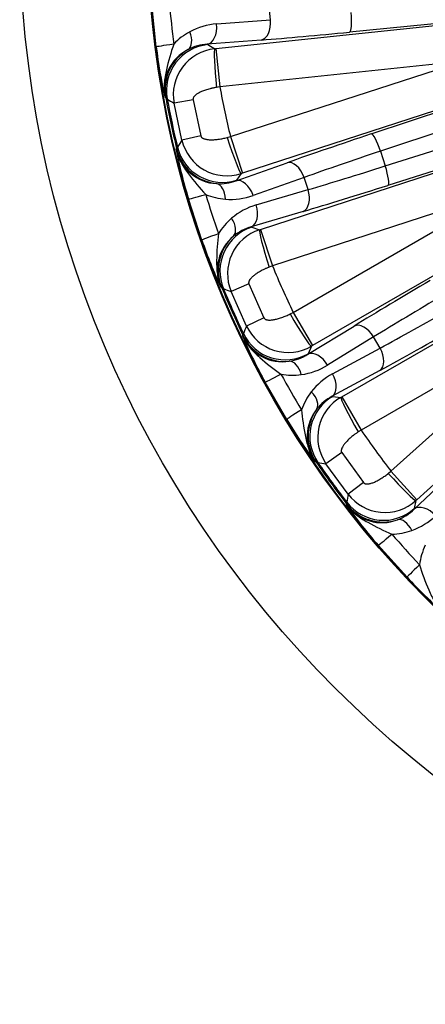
# Model space of a CAD drawing. Header units: millimetres. Extents: x 0 to 2970, y 0 to 2100.
# Tile 15 of 24: x 1822 to 1927, y 1127 to 1383. Entities that reach past the tile are written whole.
import ezdxf

# ---------------------------------------------------------------- set-up
doc = ezdxf.new("R2010")
doc.units = ezdxf.units.MM
doc.header["$LTSCALE"] = 10
doc.layers.add('CAP560B', color=7, linetype='Continuous')
doc.layers.add('Default', color=7, linetype='Continuous')

# ---------------------------------------------------------------- blocks, each defined once
blk = doc.blocks.new('SE2')
at = {"layer": 'CAP560B', "color": 7, "linetype": 'Continuous'}
for p, q in [((1857.17, 1375.56), (1855.99, 1386.72)), ((1872.65, 1375.12), (1982.72, 1386.69)), ((1886.86, 1382.64), (1886.51, 1385.96)), ((1974.61, 1386.05), (1907.39, 1379.42)), ((1872.87, 1381.54), (1886.86, 1382.64)), ((1884.4, 1377.36), (1870.4, 1376.26)), ((1870.4, 1376.26), (1870.54, 1376.17)), ((1870.54, 1376.17), (1872.35, 1375.09)), ((1984.79, 1376.97), (1879.53, 1342.77)), ((1872.35, 1375.09), (1872.65, 1375.12)), ((1872.65, 1375.12), (1873.69, 1365.18)), ((1913.01, 1352.97), (1977.12, 1374.25)), ((1936.48, 1371.78), (1873.69, 1365.18)), ((1876.44, 1352.27), (1936.48, 1371.78)), ((1979.52, 1369.78), (1915.41, 1348.5)), ((1873.69, 1365.18), (1872.81, 1365.05)), ((1916.66, 1344.65), (1981.03, 1365.11)), ((1859.65, 1362.33), (1859.41, 1362.58)), ((1860.01, 1362.06), (1859.65, 1362.33)), ((1866.72, 1361.87), (1861.8, 1360.93)), ((1863.84, 1351.32), (1861.8, 1360.93)), ((1866.72, 1361.87), (1868.72, 1352.46)), ((1884.26, 1328.19), (1989.52, 1362.39)), ((1981.72, 1360.08), (1917.35, 1339.62)), ((1993.56, 1353.31), (1897.72, 1297.98)), ((1868.72, 1352.46), (1863.84, 1351.32)), ((1875.57, 1352.04), (1876.44, 1352.27)), ((1876.44, 1352.27), (1879.53, 1342.77)), ((1862.33, 1348.84), (1862.45, 1349.17)), ((1862.45, 1349.17), (1862.67, 1349.57)), ((1915.41, 1348.5), (1916.66, 1344.65)), ((1877.94, 1340.82), (1891.17, 1345.5)), ((1879.24, 1342.68), (1878.03, 1340.96)), ((1879.53, 1342.77), (1879.24, 1342.68)), ((1878.03, 1340.96), (1877.94, 1340.82)), ((1895.57, 1341.68), (1882.33, 1336.99)), ((1896.6, 1338.5), (1895.57, 1341.68)), ((1883.14, 1334.52), (1896.6, 1338.5)), ((1947.39, 1338.2), (1887.35, 1318.69)), ((1892.72, 1306.63), (1947.39, 1338.2)), ((1905.38, 1284.7), (2001.23, 1340.04)), ((1869.03, 1325.4), (1865.56, 1336.08)), ((1895.29, 1332.83), (1881.83, 1328.84)), ((2007.07, 1332), (1924.82, 1257.94)), ((1881.83, 1328.84), (1881.99, 1328.78)), ((1881.99, 1328.78), (1883.98, 1328.1)), ((1883.98, 1328.1), (1884.26, 1328.19)), ((1884.26, 1328.19), (1887.35, 1318.69)), ((1887.35, 1318.69), (1886.51, 1318.37)), ((1874.21, 1312.98), (1873.92, 1313.17)), ((1874.62, 1312.78), (1874.21, 1312.98)), ((1881.22, 1314), (1876.6, 1312.05)), ((1880.59, 1303.08), (1876.6, 1312.05)), ((1881.22, 1314), (1885.13, 1305.21)), ((1965.05, 1307.62), (1910.38, 1276.05)), ((1918.13, 1265.37), (1965.05, 1307.62)), ((1885.13, 1305.21), (1880.59, 1303.08)), ((1891.92, 1306.22), (1892.72, 1306.63)), ((1892.72, 1306.63), (1897.72, 1297.98)), ((1896.57, 1295.74), (1908.53, 1303.07)), ((1879.63, 1300.34), (1879.68, 1300.68)), ((1879.68, 1300.68), (1879.81, 1301.12)), ((1913.63, 1300.24), (1901.66, 1292.91)), ((1915.3, 1297.35), (1913.63, 1300.24)), ((1897.46, 1297.83), (1896.63, 1295.89)), ((1897.72, 1297.98), (1897.46, 1297.83)), ((1902.96, 1290.66), (1915.3, 1297.35)), ((1896.63, 1295.89), (1896.57, 1295.74)), ((1915.2, 1291.53), (1902.87, 1284.83)), ((1891.06, 1278.8), (1885.45, 1288.53)), ((1902.87, 1284.83), (1903.03, 1284.8)), ((1903.03, 1284.8), (1905.12, 1284.55)), ((1905.12, 1284.55), (1905.38, 1284.7)), ((1905.38, 1284.7), (1910.38, 1276.05)), ((1910.38, 1276.05), (1909.62, 1275.56)), ((1905.35, 1270.19), (1901.24, 1267.32)), ((1905.35, 1270.19), (1911.01, 1262.41)), ((1898.71, 1267.73), (1898.39, 1267.86)), ((1899.15, 1267.63), (1898.71, 1267.73)), ((1907.01, 1259.38), (1901.24, 1267.32)), ((1917.44, 1264.8), (1918.13, 1265.37)), ((1918.13, 1265.37), (1924.82, 1257.94)), ((1924.16, 1255.51), (1934.34, 1265.18)), ((1911.01, 1262.41), (1907.01, 1259.38)), ((1906.62, 1256.84), (1906.65, 1257.3)), ((1906.64, 1256.5), (1906.62, 1256.84)), ((1924.6, 1257.74), (1924.19, 1255.68)), ((1924.82, 1257.94), (1924.6, 1257.74)), ((1924.19, 1255.68), (1924.16, 1255.51)), ((1922.3, 1237.81), (1914.78, 1246.15))]:
    blk.add_line(p, q, dxfattribs=at)
for radius in [280, 246.8, 246.63]:
    blk.add_circle((2101.71, 1406.9), radius, dxfattribs=at)
for centre, radius, start, end in [((2090.26, 1405.7), 230.43, 184.6693, 187.3307), ((1874.2, 1364.08), 17.52, 94.366, 118.2668), ((1873.89, 1364.72), 16.81, 118.3582, 136.4399), ((1871.21, 1363.77), 12.52, 93.684, 117.4928), ((1985.05, 1390.97), 128.81, 186.8723, 192.7328), ((1870.65, 1364.7), 11.44, 117.153, 190.6696), ((1873.61, 1363.14), 12.01, 95.9905, 190.6229), ((2101.71, 1406.9), 231.8, 190.3686, 193.6314), ((2101.71, 1406.9), 246.13, 190.4333, 193.5667), ((2101.71, 1406.9), 245.82, 190.512, 193.488), ((2383.13, 2189.55), 978.98, 237.7, 237.82357), ((2676.31, 806.94), 977.99, 146.17637, 146.30006), ((1875.53, 1354.1), 12.01, 193.3735, 288.0132), ((1873.46, 1351.49), 11.45, 193.3702, 266.8071), ((1988.66, 1374.01), 128.81, 191.2672, 197.1277), ((1873.59, 1352.56), 12.52, 266.5072, 290.316), ((1876.42, 1352.78), 16.81, 247.5601, 265.6419), ((2090.76, 1403.35), 230.43, 196.6693, 199.3307), ((1876.45, 1353.49), 17.52, 265.7332, 289.634), ((1888.07, 1317.71), 17.52, 106.366, 130.2668), ((1887.64, 1318.27), 16.81, 130.3582, 148.4399), ((1887.69, 1316.67), 12.01, 107.9905, 202.6229), ((1885.21, 1316.78), 12.52, 105.684, 129.4928), ((1990.92, 1367.06), 128.81, 198.8723, 204.7328), ((1884.48, 1317.58), 11.44, 129.1662, 202.6565), ((2101.71, 1406.9), 231.8, 202.3686, 205.6314), ((2101.71, 1406.9), 246.13, 202.4333, 205.5667), ((2101.71, 1406.9), 245.82, 202.512, 205.488), ((2214.26, 2230.96), 978.98, 249.7, 249.82357), ((2788.49, 939.51), 977.99, 158.17637, 158.30006), ((1891.45, 1308.23), 12.01, 205.3735, 300.0132), ((1889.97, 1305.25), 11.45, 205.3711, 278.8063), ((1997.97, 1351.23), 128.81, 203.2672, 209.1277), ((1889.87, 1306.32), 12.52, 278.5072, 302.316), ((1892.48, 1307.82), 17.52, 277.7332, 301.634), ((1892.6, 1307.12), 16.81, 259.5601, 277.6418), ((2091.74, 1401.15), 230.43, 208.6693, 211.3307), ((1911.29, 1275.24), 17.52, 118.366, 142.2668), ((1910.74, 1275.7), 16.81, 142.3582, 160.4398), ((1908.68, 1273.74), 12.52, 117.684, 141.4928), ((1911.12, 1274.15), 12.01, 119.9905, 214.6229), ((1907.8, 1274.36), 11.44, 141.1742, 214.6485), ((2001.62, 1344.9), 128.81, 210.8723, 216.7328), ((2101.71, 1406.9), 231.8, 214.3686, 217.6314), ((2101.71, 1406.9), 246.13, 214.4333, 217.5667), ((2101.71, 1406.9), 245.82, 214.512, 217.488), ((2040.47, 2236.35), 978.98, 261.7, 261.82357), ((2870.66, 1092.52), 977.99, 170.17637, 170.30006), ((1916.56, 1266.67), 12.01, 217.3735, 312.0132), ((1915.74, 1263.45), 11.45, 217.3706, 290.8067), ((2011.81, 1330.87), 128.81, 215.2672, 221.1277), ((1915.42, 1264.47), 12.52, 290.5072, 314.316), ((1917.65, 1266.49), 17.52, 289.7332, 313.634), ((1917.91, 1265.83), 16.81, 271.5602, 289.6417), ((2093.15, 1399.2), 230.43, 220.6693, 223.3307), ((1942.19, 1238.86), 16.81, 154.3582, 172.4399), ((2016.7, 1325.45), 128.81, 222.8723, 228.7328)]:
    blk.add_arc(centre, radius, start, end, dxfattribs=at)
for centre, major_axis, ratio, start_param, end_param in [((1906.86, 1384.39), (-0.49, 4.98), 0.180363, 3.177081, 4.713544), ((1869.88, 1381.23), (-0.39, 4.98), 0.599868, 3.185225, 4.728099), ((1883.87, 1382.33), (-0.39, 4.98), 0.599868, 3.185225, 4.728099), ((1862.92, 1379.19), (2.38, -4.4), 0.569813, 0.053171, 1.340081), ((1917.05, 1382.34), (-54.7, -5.75), 0.034921, 0.927295, 1.389437), ((1868.57, 1377.02), (-11.41, -1.47), 0.017415, -0.927497, -0.026184), ((1871.8, 1364.24), (6.16, 10.3), 0.998311, 0.644402, 2.292297), ((1871.45, 1364.5), (8.38, 8.59), 0.998972, 1.299831, 2.525924), ((1873.4, 1365.15), (-1.02, 9.95), 0.059695, 0.034969, 1.575476), ((1923.03, 1354.24), (-52.31, -17), 0.034921, -1.389437, -0.927295), ((1914.55, 1348.22), (1.58, -4.75), 0.180363, 1.569641, 3.106104), ((1876.15, 1352.18), (-3.11, 9.5), 0.059695, 1.566117, 3.106624), ((1874.11, 1351.98), (-11.15, 4.43), 0.998972, 0.615668, 1.841762), ((1874.32, 1352.36), (-9.81, 6.9), 0.998311, 0.849295, 2.49719), ((1924.57, 1349.49), (-47.55, -15.45), 0.038413, -1.389437, -0.927295), ((1892.71, 1340.75), (1.67, -4.71), 0.599868, 1.555087, 3.09796), ((1924.65, 1349.24), (-47.55, -15.45), 0.038413, 0.927295, 1.389437), ((1915.8, 1344.37), (-1.51, 4.77), 0.180363, 3.177081, 4.713544), ((1879.48, 1336.06), (1.67, -4.71), 0.599868, 1.555087, 3.09796), ((1872.29, 1335.1), (0.38, 4.99), 0.569813, 4.943105, 6.230014), ((1926.2, 1344.48), (-52.31, -17), 0.034921, 0.927295, 1.389437), ((1893.74, 1337.58), (-1.42, 4.79), 0.599868, 3.185225, 4.728099), ((1876.57, 1339.38), (-11.02, -3.3), 0.017415, 0.026184, 0.927497), ((1880.29, 1333.59), (-1.42, 4.79), 0.599868, 3.185225, 4.728099), ((1873.9, 1330.15), (3.24, -3.81), 0.569813, 0.053171, 1.340081), ((1885.69, 1317.37), (3.88, 11.35), 0.998311, 0.644402, 2.292297), ((1887.07, 1318.6), (-3.07, 9.52), 0.059695, 0.034969, 1.575476), ((1879.88, 1329.2), (-10.85, -3.81), 0.017415, -0.927497, -0.026184), ((1885.29, 1317.56), (6.42, 10.14), 0.998972, 1.299831, 2.525924), ((1937.88, 1318.24), (-47.63, -27.5), 0.034921, -1.389437, -0.927295), ((1940.38, 1313.91), (-43.3, -25), 0.038413, -1.389437, -0.927295), ((1940.51, 1313.68), (-43.3, -25), 0.038413, 0.927295, 1.389437), ((1892.46, 1306.48), (-5.02, 8.65), 0.059695, 1.566117, 3.106624), ((1911.03, 1298.74), (2.61, -4.26), 0.599868, 1.555087, 3.09796), ((1943.01, 1309.36), (-47.63, -27.5), 0.034921, 0.927295, 1.389437), ((1890.5, 1305.86), (-11.83, 2.02), 0.998972, 0.615668, 1.841762), ((1890.63, 1306.28), (-11.04, 4.71), 0.998311, 0.849295, 2.49719), ((1912.7, 1295.85), (-2.39, 4.39), 0.599868, 3.185225, 4.728099), ((1899.07, 1291.41), (2.61, -4.26), 0.599868, 1.555087, 3.09796), ((1892.24, 1288.97), (-0.66, 4.96), 0.569813, 4.943105, 6.230014), ((1895.53, 1294.04), (-10.09, -5.52), 0.017415, 0.026184, 0.927497), ((1900.37, 1289.16), (-2.39, 4.39), 0.599868, 3.185225, 4.728099), ((1909.03, 1274.42), (1.44, 11.91), 0.998311, 0.644402, 2.292297), ((1894.84, 1284.46), (3.96, -3.05), 0.569813, 0.053171, 1.340081), ((1910.12, 1275.9), (-4.98, 8.67), 0.059695, 0.034969, 1.575476), ((1900.88, 1284.78), (-9.82, -5.98), 0.017415, -0.927497, -0.026184), ((1908.6, 1274.51), (4.17, 11.25), 0.998972, 1.299831, 2.525924), ((1917.91, 1265.17), (-6.71, 7.42), 0.059695, 1.566117, 3.106624), ((1916.13, 1264.16), (-11.99, -0.49), 0.998972, 0.615668, 1.841762), ((1916.17, 1264.59), (-11.77, 2.32), 0.998311, 0.849295, 2.49719), ((1927.51, 1251.8), (3.44, -3.63), 0.599868, 1.555087, 3.09796), ((1921.33, 1247.99), (-1.68, 4.71), 0.569813, 4.943105, 6.230014), ((1923.5, 1253.64), (-8.72, -7.49), 0.017415, 0.026184, 0.927497), ((1930.66, 1245.69), (-8.37, -7.89), 0.017415, -0.927497, -0.026184)]:
    blk.add_ellipse(centre, major_axis=major_axis, ratio=ratio, start_param=start_param, end_param=end_param, dxfattribs=at)
for points, knots in [([(1861.71, 1376.3), (1860.97, 1374.17), (1860.31, 1371.89), (1859.56, 1368.43), (1859.35, 1367.27), (1859.16, 1364.92), (1859.19, 1363.73), (1859.41, 1362.58)], [0, 0, 0, 0, 0.5, 0.5, 0.75, 0.75, 1, 1, 1, 1]), ([(1872.81, 1365.05), (1872.7, 1365.03), (1872.47, 1364.99), (1872.14, 1364.93), (1871.81, 1364.86), (1871.48, 1364.79), (1871.05, 1364.68), (1870.53, 1364.54), (1869.79, 1364.31), (1868.98, 1364), (1868.16, 1363.6), (1867.51, 1363.19), (1867.1, 1362.82), (1866.87, 1362.51), (1866.77, 1362.32), (1866.72, 1362.15), (1866.71, 1362.01), (1866.72, 1361.92), (1866.72, 1361.87)], [0, 0, 0, 0, 0.045021, 0.090062, 0.13514, 0.180269, 0.225465, 0.312341, 0.397567, 0.54159, 0.67203, 0.782863, 0.872262, 0.910771, 0.943818, 0.96381, 0.982283, 1, 1, 1, 1]), ([(1868.72, 1352.46), (1868.73, 1352.44), (1868.74, 1352.39), (1868.78, 1352.31), (1868.82, 1352.24), (1868.86, 1352.17), (1868.92, 1352.11), (1868.99, 1352.04), (1869.06, 1351.98), (1869.14, 1351.93), (1869.24, 1351.87), (1869.39, 1351.79), (1869.62, 1351.7), (1869.94, 1351.61), (1870.3, 1351.54), (1870.86, 1351.47), (1871.65, 1351.44), (1872.51, 1351.49), (1873.28, 1351.57), (1873.89, 1351.67), (1874.47, 1351.77), (1875.02, 1351.9), (1875.39, 1351.99), (1875.57, 1352.04)], [0, 0, 0, 0, 0.010459, 0.02103, 0.031882, 0.043173, 0.055043, 0.067613, 0.080985, 0.095243, 0.110458, 0.126686, 0.169033, 0.21648, 0.269372, 0.32796, 0.458171, 0.601955, 0.686878, 0.773457, 0.849101, 0.924591, 1, 1, 1, 1]), ([(1862.33, 1348.84), (1862.6, 1347.71), (1863.05, 1346.6), (1864.18, 1344.53), (1864.84, 1343.56), (1866.94, 1340.71), (1868.47, 1338.89), (1870.01, 1337.25)], [0, 0, 0, 0, 0.25, 0.25, 0.5, 0.5, 1, 1, 1, 1]), ([(1873.32, 1327.07), (1873.04, 1324.83), (1872.86, 1322.46), (1872.85, 1318.92), (1872.88, 1317.74), (1873.19, 1315.41), (1873.47, 1314.25), (1873.92, 1313.17)], [0, 0, 0, 0, 0.5, 0.5, 0.75, 0.75, 1, 1, 1, 1]), ([(1886.51, 1318.37), (1886.41, 1318.33), (1886.2, 1318.25), (1885.88, 1318.12), (1885.57, 1317.98), (1885.26, 1317.84), (1884.87, 1317.65), (1884.39, 1317.4), (1883.72, 1317.02), (1882.99, 1316.55), (1882.27, 1315.99), (1881.72, 1315.45), (1881.39, 1315), (1881.23, 1314.66), (1881.17, 1314.44), (1881.16, 1314.27), (1881.17, 1314.13), (1881.21, 1314.04), (1881.22, 1314)], [0, 0, 0, 0, 0.045021, 0.090062, 0.13514, 0.180269, 0.225465, 0.312341, 0.397567, 0.54159, 0.67203, 0.782863, 0.872262, 0.910771, 0.943818, 0.96381, 0.982283, 1, 1, 1, 1]), ([(1885.13, 1305.21), (1885.15, 1305.19), (1885.17, 1305.14), (1885.22, 1305.08), (1885.27, 1305.02), (1885.33, 1304.96), (1885.4, 1304.91), (1885.48, 1304.86), (1885.56, 1304.81), (1885.66, 1304.77), (1885.76, 1304.74), (1885.93, 1304.69), (1886.17, 1304.65), (1886.5, 1304.63), (1886.87, 1304.63), (1887.43, 1304.68), (1888.21, 1304.82), (1889.04, 1305.04), (1889.78, 1305.29), (1890.35, 1305.5), (1890.89, 1305.73), (1891.41, 1305.97), (1891.75, 1306.14), (1891.92, 1306.22)], [0, 0, 0, 0, 0.010459, 0.02103, 0.031882, 0.043173, 0.055043, 0.067613, 0.080985, 0.095243, 0.110458, 0.126686, 0.169033, 0.21648, 0.269372, 0.32796, 0.458171, 0.601955, 0.686878, 0.773457, 0.849101, 0.924591, 1, 1, 1, 1]), ([(1879.63, 1300.34), (1880.13, 1299.29), (1880.8, 1298.3), (1882.34, 1296.51), (1883.19, 1295.7), (1885.83, 1293.34), (1887.71, 1291.88), (1889.55, 1290.59)], [0, 0, 0, 0, 0.25, 0.25, 0.5, 0.5, 1, 1, 1, 1]), ([(1894.91, 1281.33), (1895.1, 1279.08), (1895.42, 1276.73), (1896.14, 1273.26), (1896.42, 1272.12), (1897.2, 1269.9), (1897.72, 1268.82), (1898.39, 1267.86)], [0, 0, 0, 0, 0.5, 0.5, 0.75, 0.75, 1, 1, 1, 1]), ([(1909.62, 1275.56), (1909.53, 1275.5), (1909.34, 1275.38), (1909.06, 1275.18), (1908.78, 1274.99), (1908.51, 1274.79), (1908.16, 1274.52), (1907.75, 1274.18), (1907.17, 1273.66), (1906.55, 1273.05), (1905.96, 1272.35), (1905.54, 1271.71), (1905.31, 1271.2), (1905.23, 1270.83), (1905.22, 1270.61), (1905.24, 1270.44), (1905.28, 1270.3), (1905.33, 1270.23), (1905.35, 1270.19)], [0, 0, 0, 0, 0.045021, 0.090062, 0.13514, 0.180269, 0.225465, 0.312341, 0.397567, 0.54159, 0.67203, 0.782863, 0.872262, 0.910771, 0.943818, 0.96381, 0.982283, 1, 1, 1, 1]), ([(1911.01, 1262.41), (1911.03, 1262.39), (1911.06, 1262.34), (1911.12, 1262.29), (1911.18, 1262.24), (1911.26, 1262.2), (1911.33, 1262.16), (1911.42, 1262.13), (1911.51, 1262.11), (1911.61, 1262.09), (1911.72, 1262.07), (1911.89, 1262.06), (1912.14, 1262.07), (1912.47, 1262.12), (1912.83, 1262.2), (1913.37, 1262.36), (1914.1, 1262.66), (1914.87, 1263.05), (1915.54, 1263.45), (1916.05, 1263.78), (1916.54, 1264.11), (1916.99, 1264.45), (1917.29, 1264.69), (1917.44, 1264.8)], [0, 0, 0, 0, 0.010459, 0.02103, 0.031882, 0.043173, 0.055043, 0.067613, 0.080985, 0.095243, 0.110458, 0.126686, 0.169033, 0.21648, 0.269372, 0.32796, 0.458171, 0.601955, 0.686878, 0.773457, 0.849101, 0.924591, 1, 1, 1, 1]), ([(1906.64, 1256.5), (1907.35, 1255.57), (1908.21, 1254.75), (1910.08, 1253.31), (1911.08, 1252.69), (1914.16, 1250.94), (1916.3, 1249.9), (1918.37, 1249.03)], [0, 0, 0, 0, 0.25, 0.25, 0.5, 0.5, 1, 1, 1, 1]), ([(1925.53, 1241.07), (1926.19, 1238.92), (1926.99, 1236.68), (1928.42, 1233.44), (1928.93, 1232.38), (1930.16, 1230.37), (1930.89, 1229.43), (1931.74, 1228.62)], [0, 0, 0, 0, 0.5, 0.5, 0.75, 0.75, 1, 1, 1, 1])]:
    blk.add_open_spline(points, degree=3, knots=knots, dxfattribs=at)

msp = doc.modelspace()

# ---------------------------------------------------------------- block references
at = {"layer": 'Default'}
msp.add_blockref('SE2', (0, 0), dxfattribs=at)

doc.saveas('drawing.dxf')
